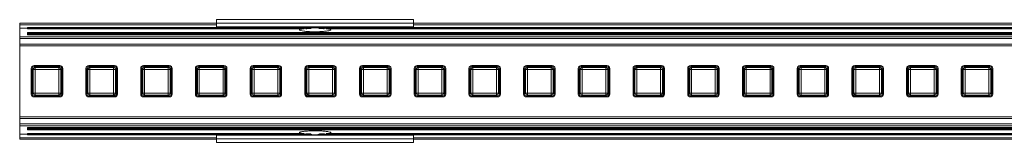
# Model space of a CAD drawing. Header units: millimetres. Extents: x -1079 to 3321, y 211 to 861.
# Tile 4 of 12: x -253 to -3, y 829 to 861. Entities that reach past the tile are written whole.
import ezdxf

# ---------------------------------------------------------------- set-up
doc = ezdxf.new("R2010")
doc.units = ezdxf.units.MM

# ---------------------------------------------------------------- blocks, each defined once
blk = doc.blocks.new('Drawing View1')
at = {"color": 7, "linetype": 'Continuous', "lineweight": 18}
for p, q in [((0, 0.97), (-50, 0.97)), ((-50, 0.97), (-50, 0.58)), ((0, 0.58), (-50, 0.58)), ((50, 1.88), (0, 1.88)), ((0, 1.88), (0, 0.96)), ((50, 0.96), (0, 0.96)), ((0, 0.96), (0, 0.04)), ((50, 0.04), (0, 0.04)), ((0, 0.04), (0, 0)), ((0, 0), (50, 0)), ((50, 1.88), (50, 0.96)), ((850, 0.97), (50, 0.97)), ((50, 0.96), (50, 0.04)), ((850, 0.58), (50, 0.58)), ((50, 0.04), (50, 0)), ((-48, -0.31), (-50, -0.31)), ((-50, -0.31), (-50, -2.47)), ((950, -2.47), (-50, -2.47)), ((-50, -2.47), (-50, -2.93)), ((948, -0.12), (-48, -0.12)), ((-48, -0.12), (-48, -0.18)), ((948, -0.18), (-48, -0.18)), ((-48, -0.18), (-48, -0.24)), ((22.41, -0.24), (-48, -0.24)), ((-48, -0.24), (-48, -0.46)), ((22.19, -0.46), (-48, -0.46)), ((948, -1.4), (-48, -1.4)), ((-48, -1.4), (-48, -1.57)), ((948, -1.57), (-48, -1.57)), ((-48, -1.57), (-48, -1.75)), ((948, -1.75), (-48, -1.75)), ((-48, -1.75), (-48, -1.99)), ((948, -1.99), (-48, -1.99)), ((23.91, -0.39), (22.65, -0.39)), ((27.35, -0.39), (26.09, -0.39)), ((872.41, -0.24), (27.59, -0.24)), ((872.19, -0.46), (27.81, -0.46)), ((950, -2.93), (-50, -2.93)), ((-50, -2.93), (-50, -4.34)), ((-50, -4.34), (-50, -4.77)), ((950, -4.34), (-50, -4.34)), ((950, -4.77), (-50, -4.77)), ((-50, -4.77), (-50, -22.79)), ((-39.81, -9.78), (-46.31, -9.78)), ((-25.92, -9.78), (-32.42, -9.78)), ((-12.03, -9.78), (-18.53, -9.78)), ((1.86, -9.78), (-4.64, -9.78)), ((15.75, -9.78), (9.25, -9.78)), ((29.64, -9.78), (23.14, -9.78)), ((43.53, -9.78), (37.03, -9.78)), ((57.42, -9.78), (50.92, -9.78)), ((71.31, -9.78), (64.81, -9.78)), ((85.19, -9.78), (78.69, -9.78)), ((99.08, -9.78), (92.58, -9.78)), ((112.97, -9.78), (106.47, -9.78)), ((126.86, -9.78), (120.36, -9.78)), ((140.75, -9.78), (134.25, -9.78)), ((154.64, -9.78), (148.14, -9.78)), ((168.53, -9.78), (162.03, -9.78)), ((182.42, -9.78), (175.92, -9.78)), ((196.31, -9.78), (189.81, -9.78)), ((-47.06, -10.53), (-47.06, -17.03)), ((-46.56, -10.77), (-46.81, -10.53)), ((-46.81, -10.53), (-46.81, -17.04)), ((-46.07, -10.77), (-46.56, -10.77)), ((-46.56, -16.79), (-46.56, -10.77)), ((-46.31, -10.03), (-46.07, -10.28)), ((-39.8, -10.03), (-46.31, -10.03)), ((-46.07, -10.77), (-46.07, -10.28)), ((-46.07, -10.28), (-40.05, -10.28)), ((-40.05, -10.77), (-46.07, -10.77)), ((-46.07, -10.77), (-46.07, -16.79)), ((-40.05, -10.28), (-39.8, -10.03)), ((-40.05, -10.77), (-40.05, -10.28)), ((-40.05, -10.77), (-39.55, -10.77)), ((-40.05, -16.79), (-40.05, -10.77)), ((-39.31, -10.53), (-39.55, -10.77)), ((-39.55, -10.77), (-39.55, -16.79)), ((-39.31, -17.04), (-39.31, -10.53)), ((-39.06, -17.03), (-39.06, -10.53)), ((-33.17, -10.53), (-33.17, -17.03)), ((-32.67, -10.77), (-32.92, -10.53)), ((-32.92, -10.53), (-32.92, -17.04)), ((-32.67, -16.79), (-32.67, -10.77)), ((-32.18, -10.77), (-32.67, -10.77)), ((-32.42, -10.03), (-32.18, -10.28)), ((-25.91, -10.03), (-32.42, -10.03)), ((-32.18, -10.77), (-32.18, -10.28)), ((-32.18, -10.28), (-26.16, -10.28)), ((-32.18, -10.77), (-32.18, -16.79)), ((-26.16, -10.77), (-32.18, -10.77)), ((-26.16, -10.28), (-25.91, -10.03)), ((-26.16, -10.77), (-26.16, -10.28)), ((-26.16, -16.79), (-26.16, -10.77)), ((-26.16, -10.77), (-25.66, -10.77)), ((-25.42, -10.53), (-25.66, -10.77)), ((-25.66, -10.77), (-25.66, -16.79)), ((-25.42, -17.04), (-25.42, -10.53)), ((-25.17, -17.03), (-25.17, -10.53)), ((-19.28, -10.53), (-19.28, -17.03)), ((-18.78, -10.77), (-19.03, -10.53)), ((-19.03, -10.53), (-19.03, -17.04)), ((-18.78, -16.79), (-18.78, -10.77)), ((-18.29, -10.77), (-18.78, -10.77)), ((-18.53, -10.03), (-18.29, -10.28)), ((-12.02, -10.03), (-18.53, -10.03)), ((-18.29, -10.77), (-18.29, -10.28)), ((-18.29, -10.28), (-12.27, -10.28)), ((-18.29, -10.77), (-18.29, -16.79)), ((-12.27, -10.77), (-18.29, -10.77)), ((-12.27, -10.28), (-12.02, -10.03)), ((-12.27, -10.77), (-12.27, -10.28)), ((-12.27, -16.79), (-12.27, -10.77)), ((-12.27, -10.77), (-11.77, -10.77)), ((-11.53, -10.53), (-11.77, -10.77)), ((-11.77, -10.77), (-11.77, -16.79)), ((-11.53, -17.04), (-11.53, -10.53)), ((-11.28, -17.03), (-11.28, -10.53)), ((-5.39, -10.53), (-5.39, -17.03)), ((-4.89, -10.77), (-5.14, -10.53)), ((-5.14, -10.53), (-5.14, -17.04)), ((-4.4, -10.77), (-4.89, -10.77)), ((-4.89, -16.79), (-4.89, -10.77)), ((-4.64, -10.03), (-4.4, -10.28)), ((1.87, -10.03), (-4.64, -10.03)), ((-4.4, -10.77), (-4.4, -10.28)), ((-4.4, -10.28), (1.62, -10.28)), ((-4.4, -10.77), (-4.4, -16.79)), ((1.62, -10.77), (-4.4, -10.77)), ((1.62, -10.28), (1.87, -10.03)), ((1.62, -10.77), (1.62, -10.28)), ((1.62, -16.79), (1.62, -10.77)), ((1.62, -10.77), (2.12, -10.77)), ((2.36, -10.53), (2.12, -10.77)), ((2.12, -10.77), (2.12, -16.79)), ((2.36, -17.04), (2.36, -10.53)), ((2.61, -17.03), (2.61, -10.53)), ((8.5, -10.53), (8.5, -17.03)), ((8.99, -10.77), (8.75, -10.53)), ((8.75, -10.53), (8.75, -17.04)), ((8.99, -16.79), (8.99, -10.77)), ((9.49, -10.77), (8.99, -10.77)), ((9.25, -10.03), (9.49, -10.28)), ((15.75, -10.03), (9.25, -10.03)), ((9.49, -10.77), (9.49, -10.28)), ((9.49, -10.28), (15.51, -10.28)), ((9.49, -10.77), (9.49, -16.79)), ((15.51, -10.77), (9.49, -10.77)), ((15.51, -10.28), (15.75, -10.03)), ((15.51, -10.77), (15.51, -10.28)), ((15.51, -10.77), (16.01, -10.77)), ((15.51, -16.79), (15.51, -10.77)), ((16.25, -10.53), (16.01, -10.77)), ((16.01, -10.77), (16.01, -16.79)), ((16.25, -17.04), (16.25, -10.53)), ((16.5, -17.03), (16.5, -10.53)), ((22.39, -10.53), (22.39, -17.03)), ((22.88, -10.77), (22.64, -10.53)), ((22.64, -10.53), (22.64, -17.04)), ((23.38, -10.77), (22.88, -10.77)), ((22.88, -16.79), (22.88, -10.77)), ((23.13, -10.03), (23.38, -10.28)), ((29.64, -10.03), (23.13, -10.03)), ((23.38, -10.77), (23.38, -10.28)), ((23.38, -10.28), (29.4, -10.28)), ((29.4, -10.77), (23.38, -10.77)), ((23.38, -10.77), (23.38, -16.79)), ((29.4, -10.28), (29.64, -10.03)), ((29.4, -10.77), (29.4, -10.28)), ((29.4, -10.77), (29.89, -10.77)), ((29.4, -16.79), (29.4, -10.77)), ((30.14, -10.53), (29.89, -10.77)), ((29.89, -10.77), (29.89, -16.79)), ((30.14, -17.04), (30.14, -10.53)), ((30.39, -17.03), (30.39, -10.53)), ((36.28, -10.53), (36.28, -17.03)), ((36.77, -10.77), (36.53, -10.53)), ((36.53, -10.53), (36.53, -17.04)), ((36.77, -16.79), (36.77, -10.77)), ((37.27, -10.77), (36.77, -10.77)), ((37.02, -10.03), (37.27, -10.28)), ((43.53, -10.03), (37.02, -10.03)), ((37.27, -10.77), (37.27, -10.28)), ((37.27, -10.28), (43.29, -10.28)), ((43.29, -10.77), (37.27, -10.77)), ((37.27, -10.77), (37.27, -16.79)), ((43.29, -10.28), (43.53, -10.03)), ((43.29, -10.77), (43.29, -10.28)), ((43.29, -10.77), (43.78, -10.77)), ((43.29, -16.79), (43.29, -10.77)), ((44.03, -10.53), (43.78, -10.77)), ((43.78, -10.77), (43.78, -16.79)), ((44.03, -17.04), (44.03, -10.53)), ((44.28, -17.03), (44.28, -10.53)), ((50.17, -10.53), (50.17, -17.03)), ((50.66, -10.77), (50.42, -10.53)), ((50.42, -10.53), (50.42, -17.04)), ((51.16, -10.77), (50.66, -10.77)), ((50.66, -16.79), (50.66, -10.77)), ((50.91, -10.03), (51.16, -10.28)), ((57.42, -10.03), (50.91, -10.03)), ((51.16, -10.77), (51.16, -10.28)), ((51.16, -10.28), (57.18, -10.28)), ((57.18, -10.77), (51.16, -10.77)), ((51.16, -10.77), (51.16, -16.79)), ((57.18, -10.28), (57.42, -10.03)), ((57.18, -10.77), (57.18, -10.28)), ((57.18, -10.77), (57.67, -10.77)), ((57.18, -16.79), (57.18, -10.77)), ((57.92, -10.53), (57.67, -10.77)), ((57.67, -10.77), (57.67, -16.79)), ((57.92, -17.04), (57.92, -10.53)), ((58.17, -17.03), (58.17, -10.53)), ((64.06, -10.53), (64.06, -17.03)), ((64.55, -10.77), (64.31, -10.53)), ((64.31, -10.53), (64.31, -17.04)), ((65.05, -10.77), (64.55, -10.77)), ((64.55, -16.79), (64.55, -10.77)), ((64.8, -10.03), (65.05, -10.28)), ((71.31, -10.03), (64.8, -10.03)), ((65.05, -10.77), (65.05, -10.28)), ((65.05, -10.28), (71.07, -10.28)), ((71.07, -10.77), (65.05, -10.77)), ((65.05, -10.77), (65.05, -16.79)), ((71.07, -10.28), (71.31, -10.03)), ((71.07, -10.77), (71.07, -10.28)), ((71.07, -10.77), (71.56, -10.77)), ((71.07, -16.79), (71.07, -10.77)), ((71.81, -10.53), (71.56, -10.77)), ((71.56, -10.77), (71.56, -16.79)), ((71.81, -17.04), (71.81, -10.53)), ((72.06, -17.03), (72.06, -10.53)), ((77.94, -10.53), (77.94, -17.03)), ((78.44, -10.77), (78.19, -10.53)), ((78.19, -10.53), (78.19, -17.04)), ((78.93, -10.77), (78.44, -10.77)), ((78.44, -16.79), (78.44, -10.77)), ((78.69, -10.03), (78.93, -10.28)), ((85.2, -10.03), (78.69, -10.03)), ((78.93, -10.77), (78.93, -10.28)), ((78.93, -10.28), (84.95, -10.28)), ((84.95, -10.77), (78.93, -10.77)), ((78.93, -10.77), (78.93, -16.79)), ((84.95, -10.28), (85.2, -10.03)), ((84.95, -10.77), (84.95, -10.28)), ((84.95, -10.77), (85.45, -10.77)), ((84.95, -16.79), (84.95, -10.77)), ((85.69, -10.53), (85.45, -10.77)), ((85.45, -10.77), (85.45, -16.79)), ((85.69, -17.04), (85.69, -10.53)), ((85.94, -17.03), (85.94, -10.53)), ((91.83, -10.53), (91.83, -17.03)), ((92.33, -10.77), (92.08, -10.53)), ((92.08, -10.53), (92.08, -17.04)), ((92.33, -16.79), (92.33, -10.77)), ((92.82, -10.77), (92.33, -10.77)), ((92.58, -10.03), (92.82, -10.28)), ((99.09, -10.03), (92.58, -10.03)), ((92.82, -10.77), (92.82, -10.28)), ((92.82, -10.28), (98.84, -10.28)), ((98.84, -10.77), (92.82, -10.77)), ((92.82, -10.77), (92.82, -16.79)), ((98.84, -10.28), (99.09, -10.03)), ((98.84, -10.77), (98.84, -10.28)), ((98.84, -16.79), (98.84, -10.77)), ((98.84, -10.77), (99.34, -10.77)), ((99.58, -10.53), (99.34, -10.77)), ((99.34, -10.77), (99.34, -16.79)), ((99.58, -17.04), (99.58, -10.53)), ((99.83, -17.03), (99.83, -10.53)), ((105.72, -10.53), (105.72, -17.03)), ((106.22, -10.77), (105.97, -10.53)), ((105.97, -10.53), (105.97, -17.04)), ((106.71, -10.77), (106.22, -10.77)), ((106.22, -16.79), (106.22, -10.77)), ((106.47, -10.03), (106.71, -10.28)), ((112.98, -10.03), (106.47, -10.03)), ((106.71, -10.77), (106.71, -10.28)), ((106.71, -10.28), (112.73, -10.28)), ((112.73, -10.77), (106.71, -10.77)), ((106.71, -10.77), (106.71, -16.79)), ((112.73, -10.28), (112.98, -10.03)), ((112.73, -10.77), (112.73, -10.28)), ((112.73, -16.79), (112.73, -10.77)), ((112.73, -10.77), (113.23, -10.77)), ((113.47, -10.53), (113.23, -10.77)), ((113.23, -10.77), (113.23, -16.79)), ((113.47, -17.04), (113.47, -10.53)), ((113.72, -17.03), (113.72, -10.53)), ((119.61, -10.53), (119.61, -17.03)), ((120.11, -10.77), (119.86, -10.53)), ((119.86, -10.53), (119.86, -17.04)), ((120.6, -10.77), (120.11, -10.77)), ((120.11, -16.79), (120.11, -10.77)), ((120.36, -10.03), (120.6, -10.28)), ((126.87, -10.03), (120.36, -10.03)), ((120.6, -10.77), (120.6, -10.28)), ((120.6, -10.28), (126.62, -10.28)), ((120.6, -10.77), (120.6, -16.79)), ((126.62, -10.77), (120.6, -10.77)), ((126.62, -10.28), (126.87, -10.03)), ((126.62, -10.77), (126.62, -10.28)), ((126.62, -16.79), (126.62, -10.77)), ((126.62, -10.77), (127.12, -10.77)), ((127.36, -10.53), (127.12, -10.77)), ((127.12, -10.77), (127.12, -16.79)), ((127.36, -17.04), (127.36, -10.53)), ((127.61, -17.03), (127.61, -10.53)), ((133.5, -10.53), (133.5, -17.03)), ((133.99, -10.77), (133.75, -10.53)), ((133.75, -10.53), (133.75, -17.04)), ((134.49, -10.77), (133.99, -10.77)), ((133.99, -16.79), (133.99, -10.77)), ((134.25, -10.03), (134.49, -10.28)), ((140.75, -10.03), (134.25, -10.03)), ((134.49, -10.77), (134.49, -10.28)), ((134.49, -10.28), (140.51, -10.28)), ((140.51, -10.77), (134.49, -10.77)), ((134.49, -10.77), (134.49, -16.79)), ((140.51, -10.28), (140.75, -10.03)), ((140.51, -10.77), (140.51, -10.28)), ((140.51, -16.79), (140.51, -10.77)), ((140.51, -10.77), (141.01, -10.77)), ((141.25, -10.53), (141.01, -10.77)), ((141.01, -10.77), (141.01, -16.79)), ((141.25, -17.04), (141.25, -10.53)), ((141.5, -17.03), (141.5, -10.53)), ((147.39, -10.53), (147.39, -17.03)), ((147.88, -10.77), (147.64, -10.53)), ((147.64, -10.53), (147.64, -17.04)), ((147.88, -16.79), (147.88, -10.77)), ((148.38, -10.77), (147.88, -10.77)), ((148.13, -10.03), (148.38, -10.28)), ((154.64, -10.03), (148.13, -10.03)), ((148.38, -10.77), (148.38, -10.28)), ((148.38, -10.28), (154.4, -10.28)), ((154.4, -10.77), (148.38, -10.77)), ((148.38, -10.77), (148.38, -16.79)), ((154.4, -10.28), (154.64, -10.03)), ((154.4, -10.77), (154.4, -10.28)), ((154.4, -16.79), (154.4, -10.77)), ((154.4, -10.77), (154.89, -10.77)), ((155.14, -10.53), (154.89, -10.77)), ((154.89, -10.77), (154.89, -16.79)), ((155.14, -17.04), (155.14, -10.53)), ((155.39, -17.03), (155.39, -10.53)), ((161.28, -10.53), (161.28, -17.03)), ((161.77, -10.77), (161.53, -10.53)), ((161.53, -10.53), (161.53, -17.04)), ((161.77, -16.79), (161.77, -10.77)), ((162.27, -10.77), (161.77, -10.77)), ((162.02, -10.03), (162.27, -10.28)), ((168.53, -10.03), (162.02, -10.03)), ((162.27, -10.77), (162.27, -10.28)), ((162.27, -10.28), (168.29, -10.28)), ((162.27, -10.77), (162.27, -16.79)), ((168.29, -10.77), (162.27, -10.77)), ((168.29, -10.28), (168.53, -10.03)), ((168.29, -10.77), (168.29, -10.28)), ((168.29, -16.79), (168.29, -10.77)), ((168.29, -10.77), (168.78, -10.77)), ((169.03, -10.53), (168.78, -10.77)), ((168.78, -10.77), (168.78, -16.79)), ((169.03, -17.04), (169.03, -10.53)), ((169.28, -17.03), (169.28, -10.53)), ((175.17, -10.53), (175.17, -17.03)), ((175.66, -10.77), (175.42, -10.53)), ((175.42, -10.53), (175.42, -17.04)), ((176.16, -10.77), (175.66, -10.77)), ((175.66, -16.79), (175.66, -10.77)), ((175.91, -10.03), (176.16, -10.28)), ((182.42, -10.03), (175.91, -10.03)), ((176.16, -10.77), (176.16, -10.28)), ((176.16, -10.28), (182.18, -10.28)), ((176.16, -10.77), (176.16, -16.79)), ((182.18, -10.77), (176.16, -10.77)), ((182.18, -10.28), (182.42, -10.03)), ((182.18, -10.77), (182.18, -10.28)), ((182.18, -16.79), (182.18, -10.77)), ((182.18, -10.77), (182.67, -10.77)), ((182.92, -10.53), (182.67, -10.77)), ((182.67, -10.77), (182.67, -16.79)), ((182.92, -17.04), (182.92, -10.53)), ((183.17, -17.03), (183.17, -10.53)), ((189.06, -10.53), (189.06, -17.03)), ((189.55, -10.77), (189.31, -10.53)), ((189.31, -10.53), (189.31, -17.04)), ((189.55, -16.79), (189.55, -10.77)), ((190.05, -10.77), (189.55, -10.77)), ((189.8, -10.03), (190.05, -10.28)), ((196.31, -10.03), (189.8, -10.03)), ((190.05, -10.77), (190.05, -10.28)), ((190.05, -10.28), (196.07, -10.28)), ((190.05, -10.77), (190.05, -16.79)), ((196.07, -10.77), (190.05, -10.77)), ((196.07, -10.28), (196.31, -10.03)), ((196.07, -10.77), (196.07, -10.28)), ((196.07, -16.79), (196.07, -10.77)), ((196.07, -10.77), (196.56, -10.77)), ((196.81, -10.53), (196.56, -10.77)), ((196.56, -10.77), (196.56, -16.79)), ((196.81, -17.04), (196.81, -10.53)), ((197.06, -17.03), (197.06, -10.53)), ((-46.81, -17.04), (-46.56, -16.79)), ((-46.56, -16.79), (-46.07, -16.79)), ((-46.07, -17.29), (-46.31, -17.53)), ((-46.07, -16.79), (-40.05, -16.79)), ((-46.07, -17.29), (-46.07, -16.79)), ((-40.05, -17.29), (-46.07, -17.29)), ((-40.05, -17.29), (-40.05, -16.79)), ((-39.55, -16.79), (-40.05, -16.79)), ((-39.8, -17.53), (-40.05, -17.29)), ((-39.55, -16.79), (-39.31, -17.04)), ((-32.92, -17.04), (-32.67, -16.79)), ((-32.67, -16.79), (-32.18, -16.79)), ((-32.18, -17.29), (-32.42, -17.53)), ((-32.18, -17.29), (-32.18, -16.79)), ((-32.18, -16.79), (-26.16, -16.79)), ((-26.16, -17.29), (-32.18, -17.29)), ((-25.66, -16.79), (-26.16, -16.79)), ((-26.16, -17.29), (-26.16, -16.79)), ((-25.91, -17.53), (-26.16, -17.29)), ((-25.66, -16.79), (-25.42, -17.04)), ((-19.03, -17.04), (-18.78, -16.79)), ((-18.78, -16.79), (-18.29, -16.79)), ((-18.29, -17.29), (-18.53, -17.53)), ((-18.29, -16.79), (-12.27, -16.79)), ((-18.29, -17.29), (-18.29, -16.79)), ((-12.27, -17.29), (-18.29, -17.29)), ((-12.27, -17.29), (-12.27, -16.79)), ((-11.77, -16.79), (-12.27, -16.79)), ((-12.02, -17.53), (-12.27, -17.29)), ((-11.77, -16.79), (-11.53, -17.04)), ((-5.14, -17.04), (-4.89, -16.79)), ((-4.89, -16.79), (-4.4, -16.79)), ((-4.4, -17.29), (-4.64, -17.53)), ((-4.4, -17.29), (-4.4, -16.79)), ((-4.4, -16.79), (1.62, -16.79)), ((1.62, -17.29), (-4.4, -17.29)), ((1.62, -17.29), (1.62, -16.79)), ((2.12, -16.79), (1.62, -16.79)), ((1.87, -17.53), (1.62, -17.29)), ((2.12, -16.79), (2.36, -17.04)), ((8.75, -17.04), (8.99, -16.79)), ((8.99, -16.79), (9.49, -16.79)), ((9.49, -17.29), (9.25, -17.53)), ((9.49, -16.79), (15.51, -16.79)), ((9.49, -17.29), (9.49, -16.79)), ((15.51, -17.29), (9.49, -17.29)), ((16.01, -16.79), (15.51, -16.79)), ((15.51, -17.29), (15.51, -16.79)), ((15.75, -17.53), (15.51, -17.29)), ((16.01, -16.79), (16.25, -17.04)), ((22.64, -17.04), (22.88, -16.79)), ((22.88, -16.79), (23.38, -16.79)), ((23.38, -17.29), (23.13, -17.53)), ((23.38, -17.29), (23.38, -16.79)), ((23.38, -16.79), (29.4, -16.79)), ((29.4, -17.29), (23.38, -17.29)), ((29.89, -16.79), (29.4, -16.79)), ((29.4, -17.29), (29.4, -16.79)), ((29.64, -17.53), (29.4, -17.29)), ((29.89, -16.79), (30.14, -17.04)), ((36.53, -17.04), (36.77, -16.79)), ((36.77, -16.79), (37.27, -16.79)), ((37.27, -17.29), (37.02, -17.53)), ((37.27, -17.29), (37.27, -16.79)), ((37.27, -16.79), (43.29, -16.79)), ((43.29, -17.29), (37.27, -17.29)), ((43.29, -17.29), (43.29, -16.79)), ((43.78, -16.79), (43.29, -16.79)), ((43.53, -17.53), (43.29, -17.29)), ((43.78, -16.79), (44.03, -17.04)), ((50.42, -17.04), (50.66, -16.79)), ((50.66, -16.79), (51.16, -16.79)), ((51.16, -17.29), (50.91, -17.53)), ((51.16, -16.79), (57.18, -16.79)), ((51.16, -17.29), (51.16, -16.79)), ((57.18, -17.29), (51.16, -17.29)), ((57.18, -17.29), (57.18, -16.79)), ((57.67, -16.79), (57.18, -16.79)), ((57.42, -17.53), (57.18, -17.29)), ((57.67, -16.79), (57.92, -17.04)), ((64.31, -17.04), (64.55, -16.79)), ((64.55, -16.79), (65.05, -16.79)), ((65.05, -17.29), (64.8, -17.53)), ((65.05, -17.29), (65.05, -16.79)), ((65.05, -16.79), (71.07, -16.79)), ((71.07, -17.29), (65.05, -17.29)), ((71.56, -16.79), (71.07, -16.79)), ((71.07, -17.29), (71.07, -16.79)), ((71.31, -17.53), (71.07, -17.29)), ((71.56, -16.79), (71.81, -17.04)), ((78.19, -17.04), (78.44, -16.79)), ((78.44, -16.79), (78.93, -16.79)), ((78.93, -17.29), (78.69, -17.53)), ((78.93, -17.29), (78.93, -16.79)), ((78.93, -16.79), (84.95, -16.79)), ((84.95, -17.29), (78.93, -17.29)), ((84.95, -17.29), (84.95, -16.79)), ((85.45, -16.79), (84.95, -16.79)), ((85.2, -17.53), (84.95, -17.29)), ((85.45, -16.79), (85.69, -17.04)), ((92.08, -17.04), (92.33, -16.79)), ((92.33, -16.79), (92.82, -16.79)), ((92.82, -17.29), (92.58, -17.53)), ((92.82, -17.29), (92.82, -16.79)), ((92.82, -16.79), (98.84, -16.79)), ((98.84, -17.29), (92.82, -17.29)), ((99.34, -16.79), (98.84, -16.79)), ((98.84, -17.29), (98.84, -16.79)), ((99.09, -17.53), (98.84, -17.29)), ((99.34, -16.79), (99.58, -17.04)), ((105.97, -17.04), (106.22, -16.79)), ((106.22, -16.79), (106.71, -16.79)), ((106.71, -17.29), (106.47, -17.53)), ((106.71, -16.79), (112.73, -16.79)), ((106.71, -17.29), (106.71, -16.79)), ((112.73, -17.29), (106.71, -17.29)), ((113.23, -16.79), (112.73, -16.79)), ((112.73, -17.29), (112.73, -16.79)), ((112.98, -17.53), (112.73, -17.29)), ((113.23, -16.79), (113.47, -17.04)), ((119.86, -17.04), (120.11, -16.79)), ((120.11, -16.79), (120.6, -16.79)), ((120.6, -17.29), (120.36, -17.53)), ((120.6, -16.79), (126.62, -16.79)), ((120.6, -17.29), (120.6, -16.79)), ((126.62, -17.29), (120.6, -17.29)), ((126.62, -17.29), (126.62, -16.79)), ((127.12, -16.79), (126.62, -16.79)), ((126.87, -17.53), (126.62, -17.29)), ((127.12, -16.79), (127.36, -17.04)), ((133.75, -17.04), (133.99, -16.79)), ((133.99, -16.79), (134.49, -16.79)), ((134.49, -17.29), (134.25, -17.53)), ((134.49, -16.79), (140.51, -16.79)), ((134.49, -17.29), (134.49, -16.79)), ((140.51, -17.29), (134.49, -17.29)), ((141.01, -16.79), (140.51, -16.79)), ((140.51, -17.29), (140.51, -16.79)), ((140.75, -17.53), (140.51, -17.29)), ((141.01, -16.79), (141.25, -17.04)), ((147.64, -17.04), (147.88, -16.79)), ((147.88, -16.79), (148.38, -16.79)), ((148.38, -17.29), (148.13, -17.53)), ((148.38, -17.29), (148.38, -16.79)), ((148.38, -16.79), (154.4, -16.79)), ((154.4, -17.29), (148.38, -17.29)), ((154.4, -17.29), (154.4, -16.79)), ((154.89, -16.79), (154.4, -16.79)), ((154.64, -17.53), (154.4, -17.29)), ((154.89, -16.79), (155.14, -17.04)), ((161.53, -17.04), (161.77, -16.79)), ((161.77, -16.79), (162.27, -16.79)), ((162.27, -17.29), (162.02, -17.53)), ((162.27, -17.29), (162.27, -16.79)), ((162.27, -16.79), (168.29, -16.79)), ((168.29, -17.29), (162.27, -17.29)), ((168.29, -17.29), (168.29, -16.79)), ((168.78, -16.79), (168.29, -16.79)), ((168.53, -17.53), (168.29, -17.29)), ((168.78, -16.79), (169.03, -17.04)), ((175.42, -17.04), (175.66, -16.79)), ((175.66, -16.79), (176.16, -16.79)), ((176.16, -17.29), (175.91, -17.53)), ((176.16, -16.79), (182.18, -16.79)), ((176.16, -17.29), (176.16, -16.79)), ((182.18, -17.29), (176.16, -17.29)), ((182.67, -16.79), (182.18, -16.79)), ((182.18, -17.29), (182.18, -16.79)), ((182.42, -17.53), (182.18, -17.29)), ((182.67, -16.79), (182.92, -17.04)), ((189.31, -17.04), (189.55, -16.79)), ((189.55, -16.79), (190.05, -16.79)), ((190.05, -17.29), (189.8, -17.53)), ((190.05, -17.29), (190.05, -16.79)), ((190.05, -16.79), (196.07, -16.79)), ((196.07, -17.29), (190.05, -17.29)), ((196.56, -16.79), (196.07, -16.79)), ((196.07, -17.29), (196.07, -16.79)), ((196.31, -17.53), (196.07, -17.29)), ((196.56, -16.79), (196.81, -17.04)), ((-46.31, -17.53), (-39.8, -17.53)), ((-46.31, -17.78), (-39.81, -17.78)), ((-32.42, -17.53), (-25.91, -17.53)), ((-32.42, -17.78), (-25.92, -17.78)), ((-18.53, -17.53), (-12.02, -17.53)), ((-18.53, -17.78), (-12.03, -17.78)), ((-4.64, -17.53), (1.87, -17.53)), ((-4.64, -17.78), (1.86, -17.78)), ((9.25, -17.53), (15.75, -17.53)), ((9.25, -17.78), (15.75, -17.78)), ((23.13, -17.53), (29.64, -17.53)), ((23.14, -17.78), (29.64, -17.78)), ((37.02, -17.53), (43.53, -17.53)), ((37.03, -17.78), (43.53, -17.78)), ((50.91, -17.53), (57.42, -17.53)), ((50.92, -17.78), (57.42, -17.78)), ((64.8, -17.53), (71.31, -17.53)), ((64.81, -17.78), (71.31, -17.78)), ((78.69, -17.53), (85.2, -17.53)), ((78.69, -17.78), (85.19, -17.78)), ((92.58, -17.53), (99.09, -17.53)), ((92.58, -17.78), (99.08, -17.78)), ((106.47, -17.53), (112.98, -17.53)), ((106.47, -17.78), (112.97, -17.78)), ((120.36, -17.53), (126.87, -17.53)), ((120.36, -17.78), (126.86, -17.78)), ((134.25, -17.53), (140.75, -17.53)), ((134.25, -17.78), (140.75, -17.78)), ((148.13, -17.53), (154.64, -17.53)), ((148.14, -17.78), (154.64, -17.78)), ((162.02, -17.53), (168.53, -17.53)), ((162.03, -17.78), (168.53, -17.78)), ((175.91, -17.53), (182.42, -17.53)), ((175.92, -17.78), (182.42, -17.78)), ((189.8, -17.53), (196.31, -17.53)), ((189.81, -17.78), (196.31, -17.78)), ((-50, -22.79), (-50, -23.23)), ((950, -22.79), (-50, -22.79)), ((950, -23.23), (-50, -23.23)), ((-50, -23.23), (-50, -24.64)), ((950, -24.64), (-50, -24.64)), ((-50, -24.64), (-50, -25.1)), ((950, -25.1), (-50, -25.1)), ((-50, -25.1), (-50, -27.26)), ((-48, -27.26), (-50, -27.26)), ((948, -25.58), (-48, -25.58)), ((-48, -25.58), (-48, -25.82)), ((-48, -25.82), (948, -25.82)), ((-48, -25.82), (-48, -26)), ((-48, -26), (948, -26)), ((-48, -26), (-48, -26.17)), ((-48, -26.17), (948, -26.17)), ((22.19, -27.11), (-48, -27.11)), ((-48, -27.11), (-48, -27.32)), ((-48, -27.32), (22.41, -27.32)), ((-48, -27.32), (-48, -27.39)), ((-48, -27.39), (948, -27.39)), ((-48, -27.39), (-48, -27.45)), ((-48, -27.45), (948, -27.45)), ((0, -27.45), (0, -27.49)), ((50, -27.49), (0, -27.49)), ((0, -27.49), (0, -28.41)), ((23.91, -27.18), (22.65, -27.18)), ((27.35, -27.18), (26.09, -27.18)), ((27.59, -27.32), (872.41, -27.32)), ((872.19, -27.11), (27.81, -27.11)), ((50, -27.45), (50, -27.49)), ((50, -27.49), (50, -28.41)), ((0, -28.14), (-50, -28.14)), ((-50, -28.14), (-50, -28.54)), ((0, -28.54), (-50, -28.54)), ((50, -28.41), (0, -28.41)), ((0, -28.41), (0, -29.32)), ((50, -29.32), (0, -29.32)), ((850, -28.14), (50, -28.14)), ((50, -28.41), (50, -29.32)), ((850, -28.54), (50, -28.54))]:
    blk.add_line(p, q, dxfattribs=at)
for centre, radius, start, end in [((-46.31, -10.53), 0.75, 90, 180), ((-39.81, -10.53), 0.75, 0, 90), ((-32.42, -10.53), 0.75, 90, 180), ((-25.92, -10.53), 0.75, 0, 90), ((-18.53, -10.53), 0.75, 90, 180), ((-12.03, -10.53), 0.75, 0, 90), ((-4.64, -10.53), 0.75, 90, 180), ((1.86, -10.53), 0.75, 0, 90), ((9.25, -10.53), 0.75, 90, 180), ((15.75, -10.53), 0.75, 0, 90), ((23.14, -10.53), 0.75, 90, 180), ((29.64, -10.53), 0.75, 0, 90), ((37.03, -10.53), 0.75, 90, 180), ((43.53, -10.53), 0.75, 0, 90), ((50.92, -10.53), 0.75, 90, 180), ((57.42, -10.53), 0.75, 0, 90), ((64.81, -10.53), 0.75, 90, 180), ((71.31, -10.53), 0.75, 0, 90), ((78.69, -10.53), 0.75, 90, 180), ((85.19, -10.53), 0.75, 0, 90), ((92.58, -10.53), 0.75, 90, 180), ((99.08, -10.53), 0.75, 0, 90), ((106.47, -10.53), 0.75, 90, 180), ((112.97, -10.53), 0.75, 0, 90), ((120.36, -10.53), 0.75, 90, 180), ((126.86, -10.53), 0.75, 0, 90), ((134.25, -10.53), 0.75, 90, 180), ((140.75, -10.53), 0.75, 0, 90), ((148.14, -10.53), 0.75, 90, 180), ((154.64, -10.53), 0.75, 0, 90), ((162.03, -10.53), 0.75, 90, 180), ((168.53, -10.53), 0.75, 0, 90), ((175.92, -10.53), 0.75, 90, 180), ((182.42, -10.53), 0.75, 0, 90), ((189.81, -10.53), 0.75, 90, 180), ((196.31, -10.53), 0.75, 0, 90), ((-46.06, -10.78), 0.505, 91.0689, 178.9311), ((-40.06, -10.78), 0.505, 1.0689, 88.9311), ((-32.17, -10.78), 0.505, 91.0689, 178.9311), ((-26.17, -10.78), 0.505, 1.0689, 88.9311), ((-18.28, -10.78), 0.505, 91.0689, 178.9311), ((-12.28, -10.78), 0.505, 1.0689, 88.9311), ((-4.39, -10.78), 0.505, 91.0689, 178.9311), ((1.61, -10.78), 0.505, 1.0689, 88.9311), ((9.5, -10.78), 0.505, 91.0689, 178.9311), ((15.5, -10.78), 0.505, 1.0689, 88.9311), ((23.39, -10.78), 0.505, 91.0689, 178.9311), ((29.39, -10.78), 0.505, 1.0689, 88.9311), ((37.28, -10.78), 0.505, 91.0689, 178.9311), ((43.28, -10.78), 0.505, 1.0689, 88.9311), ((51.17, -10.78), 0.505, 91.0689, 178.9311), ((57.17, -10.78), 0.505, 1.0689, 88.9311), ((65.06, -10.78), 0.505, 91.0689, 178.9311), ((71.06, -10.78), 0.505, 1.0689, 88.9311), ((78.94, -10.78), 0.505, 91.0689, 178.9311), ((84.94, -10.78), 0.505, 1.0689, 88.9311), ((92.83, -10.78), 0.505, 91.0689, 178.9311), ((98.83, -10.78), 0.505, 1.0689, 88.9311), ((106.72, -10.78), 0.505, 91.0689, 178.9311), ((112.72, -10.78), 0.505, 1.0689, 88.9311), ((120.61, -10.78), 0.505, 91.0689, 178.9311), ((126.61, -10.78), 0.505, 1.0689, 88.9311), ((134.5, -10.78), 0.505, 91.0689, 178.9311), ((140.5, -10.78), 0.505, 1.0689, 88.9311), ((148.39, -10.78), 0.505, 91.0689, 178.9311), ((154.39, -10.78), 0.505, 1.0689, 88.9311), ((162.28, -10.78), 0.505, 91.0689, 178.9311), ((168.28, -10.78), 0.505, 1.0689, 88.9311), ((176.17, -10.78), 0.505, 91.0689, 178.9311), ((182.17, -10.78), 0.505, 1.0689, 88.9311), ((190.06, -10.78), 0.505, 91.0689, 178.9311), ((196.06, -10.78), 0.505, 1.0689, 88.9311), ((-46.31, -17.03), 0.75, 180, 270), ((-46.06, -16.78), 0.505, 181.0689, 268.9311), ((-40.06, -16.78), 0.505, 271.0689, 358.9311), ((-39.81, -17.03), 0.75, 270, 0), ((-32.42, -17.03), 0.75, 180, 270), ((-32.17, -16.78), 0.505, 181.0689, 268.9311), ((-26.17, -16.78), 0.505, 271.0689, 358.9311), ((-25.92, -17.03), 0.75, 270, 0), ((-18.53, -17.03), 0.75, 180, 270), ((-18.28, -16.78), 0.505, 181.0689, 268.9311), ((-12.28, -16.78), 0.505, 271.0689, 358.9311), ((-12.03, -17.03), 0.75, 270, 0), ((-4.64, -17.03), 0.75, 180, 270), ((-4.39, -16.78), 0.505, 181.0689, 268.9311), ((1.61, -16.78), 0.505, 271.0689, 358.9311), ((1.86, -17.03), 0.75, 270, 0), ((9.25, -17.03), 0.75, 180, 270), ((9.5, -16.78), 0.505, 181.0689, 268.9311), ((15.5, -16.78), 0.505, 271.0689, 358.9311), ((15.75, -17.03), 0.75, 270, 0), ((23.14, -17.03), 0.75, 180, 270), ((23.39, -16.78), 0.505, 181.0689, 268.9311), ((29.39, -16.78), 0.505, 271.0689, 358.9311), ((29.64, -17.03), 0.75, 270, 0), ((37.03, -17.03), 0.75, 180, 270), ((37.28, -16.78), 0.505, 181.0689, 268.9311), ((43.28, -16.78), 0.505, 271.0689, 358.9311), ((43.53, -17.03), 0.75, 270, 0), ((50.92, -17.03), 0.75, 180, 270), ((51.17, -16.78), 0.505, 181.0689, 268.9311), ((57.17, -16.78), 0.505, 271.0689, 358.9311), ((57.42, -17.03), 0.75, 270, 0), ((64.81, -17.03), 0.75, 180, 270), ((65.06, -16.78), 0.505, 181.0689, 268.9311), ((71.06, -16.78), 0.505, 271.0689, 358.9311), ((71.31, -17.03), 0.75, 270, 0), ((78.69, -17.03), 0.75, 180, 270), ((78.94, -16.78), 0.505, 181.0689, 268.9311), ((84.94, -16.78), 0.505, 271.0689, 358.9311), ((85.19, -17.03), 0.75, 270, 0), ((92.58, -17.03), 0.75, 180, 270), ((92.83, -16.78), 0.505, 181.0689, 268.9311), ((98.83, -16.78), 0.505, 271.0689, 358.9311), ((99.08, -17.03), 0.75, 270, 0), ((106.47, -17.03), 0.75, 180, 270), ((106.72, -16.78), 0.505, 181.0689, 268.9311), ((112.72, -16.78), 0.505, 271.0689, 358.9311), ((112.97, -17.03), 0.75, 270, 0), ((120.36, -17.03), 0.75, 180, 270), ((120.61, -16.78), 0.505, 181.0689, 268.9311), ((126.61, -16.78), 0.505, 271.0689, 358.9311), ((126.86, -17.03), 0.75, 270, 0), ((134.25, -17.03), 0.75, 180, 270), ((134.5, -16.78), 0.505, 181.0689, 268.9311), ((140.5, -16.78), 0.505, 271.0689, 358.9311), ((140.75, -17.03), 0.75, 270, 0), ((148.14, -17.03), 0.75, 180, 270), ((148.39, -16.78), 0.505, 181.0689, 268.9311), ((154.39, -16.78), 0.505, 271.0689, 358.9311), ((154.64, -17.03), 0.75, 270, 0), ((162.03, -17.03), 0.75, 180, 270), ((162.28, -16.78), 0.505, 181.0689, 268.9311), ((168.28, -16.78), 0.505, 271.0689, 358.9311), ((168.53, -17.03), 0.75, 270, 0), ((175.92, -17.03), 0.75, 180, 270), ((176.17, -16.78), 0.505, 181.0689, 268.9311), ((182.17, -16.78), 0.505, 271.0689, 358.9311), ((182.42, -17.03), 0.75, 270, 0), ((189.81, -17.03), 0.75, 180, 270), ((190.06, -16.78), 0.505, 181.0689, 268.9311), ((196.06, -16.78), 0.505, 271.0689, 358.9311), ((196.31, -17.03), 0.75, 270, 0)]:
    blk.add_arc(centre, radius, start, end, dxfattribs=at)
for centre, major_axis, start_param, end_param in [((-46.3, -10.54), (0.359, -0.359), 2.364213, 3.918973), ((-39.81, -10.54), (-0.359, -0.359), 2.364213, 3.918973), ((-32.41, -10.54), (0.359, -0.359), 2.364213, 3.918973), ((-25.92, -10.54), (-0.359, -0.359), 2.364213, 3.918973), ((-18.52, -10.54), (0.359, -0.359), 2.364213, 3.918973), ((-12.03, -10.54), (-0.359, -0.359), 2.364213, 3.918973), ((-4.63, -10.54), (0.359, -0.359), 2.364213, 3.918973), ((1.86, -10.54), (-0.359, -0.359), 2.364213, 3.918973), ((9.25, -10.54), (0.359, -0.359), 2.364213, 3.918973), ((15.75, -10.54), (-0.359, -0.359), 2.364213, 3.918973), ((23.14, -10.54), (0.359, -0.359), 2.364213, 3.918973), ((29.63, -10.54), (-0.359, -0.359), 2.364213, 3.918973), ((37.03, -10.54), (0.359, -0.359), 2.364213, 3.918973), ((43.52, -10.54), (-0.359, -0.359), 2.364213, 3.918973), ((50.92, -10.54), (0.359, -0.359), 2.364213, 3.918973), ((57.41, -10.54), (-0.359, -0.359), 2.364213, 3.918973), ((64.81, -10.54), (0.359, -0.359), 2.364213, 3.918973), ((71.3, -10.54), (-0.359, -0.359), 2.364213, 3.918973), ((78.7, -10.54), (0.359, -0.359), 2.364213, 3.918973), ((85.19, -10.54), (-0.359, -0.359), 2.364213, 3.918973), ((92.59, -10.54), (0.359, -0.359), 2.364213, 3.918973), ((99.08, -10.54), (-0.359, -0.359), 2.364213, 3.918973), ((106.48, -10.54), (0.359, -0.359), 2.364213, 3.918973), ((112.97, -10.54), (-0.359, -0.359), 2.364213, 3.918973), ((120.37, -10.54), (0.359, -0.359), 2.364213, 3.918973), ((126.86, -10.54), (-0.359, -0.359), 2.364213, 3.918973), ((134.25, -10.54), (0.359, -0.359), 2.364213, 3.918973), ((140.75, -10.54), (-0.359, -0.359), 2.364213, 3.918973), ((148.14, -10.54), (0.359, -0.359), 2.364213, 3.918973), ((154.63, -10.54), (-0.359, -0.359), 2.364213, 3.918973), ((162.03, -10.54), (0.359, -0.359), 2.364213, 3.918973), ((168.52, -10.54), (-0.359, -0.359), 2.364213, 3.918973), ((175.92, -10.54), (0.359, -0.359), 2.364213, 3.918973), ((182.41, -10.54), (-0.359, -0.359), 2.364213, 3.918973), ((189.81, -10.54), (0.359, -0.359), 2.364213, 3.918973), ((196.3, -10.54), (-0.359, -0.359), 2.364213, 3.918973), ((-46.3, -17.03), (-0.359, -0.359), 5.505805, 7.060565), ((-39.81, -17.03), (0.359, -0.359), 5.505805, 7.060565), ((-32.41, -17.03), (-0.359, -0.359), 5.505805, 7.060565), ((-25.92, -17.03), (0.359, -0.359), 5.505805, 7.060565), ((-18.52, -17.03), (-0.359, -0.359), 5.505805, 7.060565), ((-12.03, -17.03), (0.359, -0.359), 5.505805, 7.060565), ((-4.63, -17.03), (-0.359, -0.359), 5.505805, 7.060565), ((1.86, -17.03), (0.359, -0.359), 5.505805, 7.060565), ((9.25, -17.03), (-0.359, -0.359), 5.505805, 7.060565), ((15.75, -17.03), (0.359, -0.359), 5.505805, 7.060565), ((23.14, -17.03), (-0.359, -0.359), 5.505805, 7.060565), ((29.63, -17.03), (0.359, -0.359), 5.505805, 7.060565), ((37.03, -17.03), (-0.359, -0.359), 5.505805, 7.060565), ((43.52, -17.03), (0.359, -0.359), 5.505805, 7.060565), ((50.92, -17.03), (-0.359, -0.359), 5.505805, 7.060565), ((57.41, -17.03), (0.359, -0.359), 5.505805, 7.060565), ((64.81, -17.03), (-0.359, -0.359), 5.505805, 7.060565), ((71.3, -17.03), (0.359, -0.359), 5.505805, 7.060565), ((78.7, -17.03), (-0.359, -0.359), 5.505805, 7.060565), ((85.19, -17.03), (0.359, -0.359), 5.505805, 7.060565), ((92.59, -17.03), (-0.359, -0.359), 5.505805, 7.060565), ((99.08, -17.03), (0.359, -0.359), 5.505805, 7.060565), ((106.48, -17.03), (-0.359, -0.359), 5.505805, 7.060565), ((112.97, -17.03), (0.359, -0.359), 5.505805, 7.060565), ((120.37, -17.03), (-0.359, -0.359), 5.505805, 7.060565), ((126.86, -17.03), (0.359, -0.359), 5.505805, 7.060565), ((134.25, -17.03), (-0.359, -0.359), 5.505805, 7.060565), ((140.75, -17.03), (0.359, -0.359), 5.505805, 7.060565), ((148.14, -17.03), (-0.359, -0.359), 5.505805, 7.060565), ((154.63, -17.03), (0.359, -0.359), 5.505805, 7.060565), ((162.03, -17.03), (-0.359, -0.359), 5.505805, 7.060565), ((168.52, -17.03), (0.359, -0.359), 5.505805, 7.060565), ((175.92, -17.03), (-0.359, -0.359), 5.505805, 7.060565), ((182.41, -17.03), (0.359, -0.359), 5.505805, 7.060565), ((189.81, -17.03), (-0.359, -0.359), 5.505805, 7.060565), ((196.3, -17.03), (0.359, -0.359), 5.505805, 7.060565)]:
    blk.add_ellipse(centre, major_axis=major_axis, ratio=0.984091, start_param=start_param, end_param=end_param, dxfattribs=at)
for points, knots in [([(-50, 0.58), (-50, 0.4), (-50, 0.12), (-50, -0.19), (-50, -0.31)], [0, 0, 0, 0, 0.621949, 1, 1, 1, 1]), ([(27.81, -0.46), (28.03, -0.47), (28.54, -0.52), (28.92, -0.61), (29.05, -0.72), (28.84, -0.85), (28.17, -1), (27.14, -1.12), (25.87, -1.19), (24.51, -1.2), (23.21, -1.15), (22.1, -1.04), (21.32, -0.9), (20.95, -0.75), (21.04, -0.61), (21.5, -0.51), (22, -0.47), (22.19, -0.46)], [0, 0, 0, 0, 0.05189, 0.12305, 0.167782, 0.239692, 0.311601, 0.383478, 0.45491, 0.525706, 0.596139, 0.666761, 0.73797, 0.80973, 0.881668, 0.953411, 1, 1, 1, 1]), ([(22.19, -0.46), (22.19, -0.45), (22.19, -0.42), (22.2, -0.38), (22.22, -0.33), (22.27, -0.28), (22.35, -0.24), (22.45, -0.24), (22.55, -0.27), (22.62, -0.32), (22.65, -0.37), (22.66, -0.41), (22.66, -0.42), (22.66, -0.43)], [0, 0, 0, 0, 0.035993, 0.095168, 0.156745, 0.251157, 0.386113, 0.572076, 0.761249, 0.856867, 0.932408, 0.986921, 1, 1, 1, 1]), ([(22.66, -0.43), (23.01, -0.41), (23.41, -0.4), (23.85, -0.39), (23.91, -0.39)], [0, 0, 0, 0, 0.867108, 1, 1, 1, 1]), ([(23.91, -0.39), (23.91, -0.38), (23.9, -0.37), (23.91, -0.35), (23.93, -0.32), (23.99, -0.27), (24.24, -0.19), (24.89, -0.18), (25.53, -0.14), (25.96, -0.26), (26.02, -0.28), (26.07, -0.32), (26.09, -0.34), (26.09, -0.36), (26.1, -0.38), (26.09, -0.38), (26.09, -0.39)], [0, 0, 0, 0, 0.008088, 0.016075, 0.028067, 0.049902, 0.116451, 0.369483, 0.8756, 0.911928, 0.950365, 0.965758, 0.981275, 0.990134, 0.994738, 1, 1, 1, 1]), ([(26.09, -0.39), (26.19, -0.39), (26.63, -0.4), (27.03, -0.41), (27.34, -0.43)], [0, 0, 0, 0, 0.213314, 1, 1, 1, 1]), ([(27.34, -0.43), (27.34, -0.42), (27.34, -0.39), (27.36, -0.35), (27.41, -0.3), (27.5, -0.25), (27.61, -0.23), (27.7, -0.26), (27.76, -0.3), (27.79, -0.35), (27.81, -0.41), (27.81, -0.44), (27.81, -0.46)], [0, 0, 0, 0, 0.032915, 0.094902, 0.18608, 0.332809, 0.5304, 0.68901, 0.79548, 0.875772, 0.940466, 1, 1, 1, 1]), ([(-50, -27.26), (-50, -27.38), (-50, -27.69), (-50, -27.97), (-50, -28.14)], [0, 0, 0, 0, 0.378051, 1, 1, 1, 1]), ([(22.19, -27.11), (22.18, -27.11), (21.85, -27.08), (21.32, -27.02), (20.95, -26.91), (21.03, -26.76), (21.57, -26.61), (22.49, -26.48), (23.7, -26.39), (25.05, -26.36), (26.39, -26.4), (27.57, -26.49), (28.47, -26.62), (28.92, -26.75), (29.05, -26.88), (28.85, -26.99), (28.33, -27.07), (27.91, -27.1), (27.81, -27.11)], [0, 0, 0, 0, 0.002626, 0.073692, 0.144926, 0.216452, 0.288293, 0.360232, 0.431855, 0.502856, 0.573359, 0.64387, 0.71488, 0.786501, 0.832345, 0.903899, 0.975461, 1, 1, 1, 1]), ([(22.66, -27.14), (22.66, -27.14), (22.66, -27.15), (22.65, -27.19), (22.62, -27.24), (22.56, -27.29), (22.48, -27.32), (22.39, -27.33), (22.31, -27.31), (22.25, -27.26), (22.21, -27.22), (22.19, -27.16), (22.19, -27.13), (22.19, -27.11)], [0, 0, 0, 0, 0.006418, 0.055532, 0.126571, 0.236787, 0.409604, 0.496195, 0.679192, 0.786119, 0.869168, 0.934776, 1, 1, 1, 1]), ([(23.91, -27.18), (23.68, -27.17), (23.24, -27.16), (22.85, -27.15), (22.66, -27.14)], [0, 0, 0, 0, 0.511648, 1, 1, 1, 1]), ([(26.09, -27.18), (26.09, -27.18), (26.09, -27.18), (26.1, -27.19), (26.09, -27.21), (26.07, -27.24), (26.02, -27.28), (25.82, -27.36), (25.2, -27.39), (24.54, -27.42), (24.05, -27.31), (23.95, -27.27), (23.92, -27.23), (23.91, -27.2), (23.9, -27.19), (23.91, -27.18), (23.91, -27.18)], [0, 0, 0, 0, 0.000661, 0.005265, 0.014504, 0.025822, 0.045361, 0.102216, 0.310024, 0.838137, 0.926184, 0.961947, 0.979918, 0.988719, 0.997584, 1, 1, 1, 1]), ([(27.34, -27.14), (27.26, -27.14), (26.88, -27.16), (26.45, -27.17), (26.09, -27.18)], [0, 0, 0, 0, 0.1950495, 1, 1, 1, 1]), ([(27.81, -27.11), (27.81, -27.12), (27.81, -27.15), (27.8, -27.19), (27.78, -27.24), (27.73, -27.29), (27.66, -27.32), (27.57, -27.33), (27.48, -27.31), (27.4, -27.26), (27.36, -27.21), (27.34, -27.17), (27.34, -27.15), (27.34, -27.14)], [0, 0, 0, 0, 0.040762, 0.099707, 0.161854, 0.258287, 0.396405, 0.504242, 0.70366, 0.825601, 0.908234, 0.967785, 1, 1, 1, 1])]:
    blk.add_open_spline(points, degree=3, knots=knots, dxfattribs=at)

msp = doc.modelspace()

# ---------------------------------------------------------------- block references
at = {"color": 7, "linetype": 'Continuous', "lineweight": 18}
msp.add_blockref('Drawing View1', (-202.73, 858.78), dxfattribs=at)

doc.saveas('drawing.dxf')
